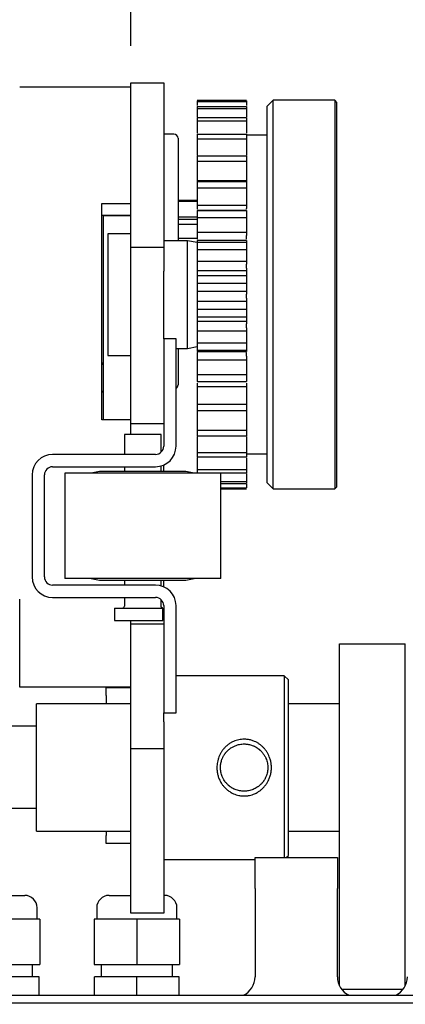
# Model space of a CAD drawing. Header units: millimetres. Extents: x -4265 to -1871, y -660 to 1033.
# Tile 39 of 42: x -2964 to -2870, y 587 to 826. Entities that reach past the tile are written whole.
import ezdxf

# ---------------------------------------------------------------- set-up
doc = ezdxf.new("R2010")
doc.units = ezdxf.units.MM
doc.dimstyles.get("Standard").update_dxf_attribs({"dimtxt": 20, "dimasz": 9, "dimexe": 9, "dimexo": 9, "dimgap": 9, "dimtad": 0, "dimtih": 1, "dimtoh": 1, "dimdsep": 46, "dimtxsty": 'Standard', "dimcen": 0.09, "dimadec": 0, "dimazin": 0, "dimtfac": 1, "dimtofl": 0, "dimtmove": 0, "dimatfit": 3, "dimfxl": 0, "dimtolj": 1, "dimtzin": 0, "dimarcsym": 0})

# ---------------------------------------------------------------- blocks, each defined once
blk = doc.blocks.new('*D19')
at = {"color": 0, "lineweight": -2}
for p, q in [((-3144.6, 829.27), (-3144.6, 901.61)), ((-2936.63, 819.78), (-2936.63, 901.61)), ((-3135.6, 892.61), (-3071.28, 892.61)), ((-2945.63, 892.61), (-3009.95, 892.61))]:
    blk.add_line(p, q, dxfattribs=at)
at = {"color": 0, "lineweight": 18}
for points in [[(-3135.6, 894.11), (-3135.6, 891.11), (-3144.6, 892.61)], [(-2945.63, 894.11), (-2945.63, 891.11), (-2936.63, 892.61)]]:
    blk.add_solid(points, dxfattribs=at)
at = {"layer": 'Defpoints', "color": 0, "lineweight": 18}
for p in [(-2936.63, 892.61), (-3144.6, 820.27), (-2936.63, 810.78)]:
    blk.add_point(p, dxfattribs=at)
at = {"color": 0, "lineweight": 18, "insert": (-3040.62, 892.61), "char_height": 20, "attachment_point": 5}
blk.add_mtext('\\A1;210', dxfattribs=at)
blk = doc.blocks.new('*D23')
at = {"color": 0, "lineweight": -2}
for p, q in [((-2877.91, 581.28), (-2877.91, 120.67)), ((-3092.36, 436.98), (-3092.36, 120.67)), ((-3083.36, 129.67), (-3017.47, 129.67)), ((-2886.91, 129.67), (-2952.8, 129.67))]:
    blk.add_line(p, q, dxfattribs=at)
at = {"color": 0, "lineweight": 18}
for points in [[(-3083.36, 131.17), (-3083.36, 128.17), (-3092.36, 129.67)], [(-2886.91, 131.17), (-2886.91, 128.17), (-2877.91, 129.67)]]:
    blk.add_solid(points, dxfattribs=at)
at = {"layer": 'Defpoints', "color": 0, "lineweight": 18}
for p in [(-2877.91, 590.28), (-3092.36, 445.98), (-2877.91, 129.67)]:
    blk.add_point(p, dxfattribs=at)
at = {"color": 0, "lineweight": 18, "insert": (-2985.13, 129.67), "char_height": 20, "attachment_point": 5}
blk.add_mtext('\\A1;218', dxfattribs=at)

msp = doc.modelspace()

# ---------------------------------------------------------------- linework, layer by layer
for p, q in [((-2963.628, 809.777), (-2936.628, 809.777)), ((-2963.628, 809.777), (-2936.628, 809.777)), ((-2936.628, 810.777), (-2928.628, 810.777)), ((-2936.628, 809.459), (-2936.628, 810.777)), ((-2936.628, 810.777), (-2928.628, 810.777)), ((-2928.628, 810.777), (-2928.628, 809.459)), ((-2936.628, 773.656), (-2936.628, 809.459)), ((-2928.628, 809.459), (-2928.628, 773.656)), ((-2908.528, 806.515), (-2920.528, 806.515)), ((-2920.528, 806.506), (-2908.528, 806.506)), ((-2920.528, 806.434), (-2908.528, 806.434)), ((-2920.528, 806.378), (-2908.528, 806.378)), ((-2920.528, 806.199), (-2908.528, 806.199)), ((-2920.528, 805.038), (-2908.528, 805.038)), ((-2902.028, 806.522), (-2903.528, 805.022)), ((-2903.528, 805.022), (-2903.528, 803.358)), ((-2902.028, 804.803), (-2902.028, 806.522)), ((-2887.028, 806.522), (-2902.028, 806.522)), ((-2887.028, 806.522), (-2887.028, 804.803)), ((-2886.528, 806.022), (-2887.028, 806.522)), ((-2886.528, 804.321), (-2886.528, 806.022)), ((-2920.528, 804.538), (-2908.528, 804.538)), ((-2903.528, 803.358), (-2903.528, 713.522)), ((-2902.028, 712.022), (-2902.028, 804.803)), ((-2887.028, 804.803), (-2887.028, 712.022)), ((-2886.528, 712.522), (-2886.528, 804.321)), ((-2920.528, 802.307), (-2908.528, 802.307)), ((-2920.528, 801.502), (-2908.528, 801.502)), ((-2926.128, 798.277), (-2928.629, 798.277)), ((-2920.528, 798.269), (-2908.528, 798.269)), ((-2903.528, 798.022), (-2908.528, 798.022)), ((-2925.128, 797.277), (-2925.128, 772.371)), ((-2920.528, 797.182), (-2908.528, 797.182)), ((-2920.528, 793.046), (-2908.528, 793.046)), ((-2920.528, 791.711), (-2908.528, 791.711)), ((-2920.528, 786.977), (-2908.528, 786.977)), ((-2920.528, 786.797), (-2908.528, 786.797)), ((-2920.528, 785.254), (-2908.528, 785.254)), ((-2943.628, 728.777), (-2943.628, 781.424)), ((-2943.628, 781.424), (-2936.628, 781.424)), ((-2920.528, 782.164), (-2925.128, 782.164)), ((-2920.528, 781.895), (-2925.128, 781.895)), ((-2920.528, 781.05), (-2908.528, 781.05)), ((-2920.528, 780.2), (-2920.528, 780.029)), ((-2908.528, 779.718), (-2920.528, 779.718)), ((-2920.528, 779.711), (-2908.528, 779.711)), ((-2908.528, 780.029), (-2908.528, 780.2)), ((-2943.628, 778.549), (-2936.628, 778.549)), ((-2943.341, 778.527), (-2936.628, 778.527)), ((-2943.316, 778.527), (-2943.316, 742.741)), ((-2920.528, 778.074), (-2925.128, 778.074)), ((-2920.528, 777.498), (-2925.128, 777.498)), ((-2920.528, 776.314), (-2925.128, 776.314)), ((-2920.528, 778.008), (-2908.528, 778.008)), ((-2942.228, 774.072), (-2942.228, 744.472)), ((-2936.628, 774.072), (-2942.228, 774.072)), ((-2920.528, 774.462), (-2908.528, 774.462)), ((-2936.628, 764.974), (-2936.628, 773.656)), ((-2922.828, 772.372), (-2928.629, 772.372)), ((-2928.628, 773.656), (-2928.628, 764.974)), ((-2920.528, 772.905), (-2925.128, 772.905)), ((-2922.828, 746.172), (-2922.828, 772.372)), ((-2920.528, 771.941), (-2922.828, 772.372)), ((-2920.528, 773.629), (-2920.528, 772.718)), ((-2908.528, 772.377), (-2920.528, 772.377)), ((-2920.528, 772.004), (-2908.528, 772.004)), ((-2908.528, 772.718), (-2908.528, 773.629)), ((-2936.628, 770.777), (-2928.628, 770.777)), ((-2920.528, 770.192), (-2908.528, 770.192)), ((-2920.528, 767.412), (-2908.528, 767.412)), ((-2920.528, 766.622), (-2920.528, 765.668)), ((-2908.528, 765.668), (-2908.528, 766.622)), ((-2936.628, 737.777), (-2936.628, 764.974)), ((-2928.628, 748.477), (-2928.628, 764.974)), ((-2908.528, 765.037), (-2920.528, 765.037)), ((-2920.528, 763.911), (-2908.528, 763.911)), ((-2920.528, 762.045), (-2908.528, 762.045)), ((-2920.528, 760.115), (-2908.528, 760.115)), ((-2920.528, 759.392), (-2920.528, 758.425)), ((-2920.528, 757.694), (-2908.528, 757.694)), ((-2908.528, 758.425), (-2908.528, 759.392)), ((-2920.528, 755.676), (-2908.528, 755.676)), ((-2920.528, 753.813), (-2908.528, 753.813)), ((-2920.528, 752.773), (-2908.528, 752.773)), ((-2920.528, 752.158), (-2920.528, 751.207)), ((-2920.528, 750.411), (-2908.528, 750.411)), ((-2908.528, 751.207), (-2908.528, 752.158)), ((-2925.628, 748.477), (-2928.628, 748.477)), ((-2928.628, 748.477), (-2928.628, 722.377)), ((-2925.628, 722.377), (-2925.628, 748.477)), ((-2920.528, 747.551), (-2908.528, 747.551)), ((-2925.629, 746.172), (-2922.828, 746.172)), ((-2925.128, 746.17), (-2925.128, 737.277)), ((-2922.828, 746.172), (-2920.528, 746.603)), ((-2920.528, 745.747), (-2908.528, 745.747)), ((-2920.528, 745.432), (-2908.528, 745.432)), ((-2920.528, 745.14), (-2920.528, 744.234)), ((-2908.528, 744.234), (-2908.528, 745.14)), ((-2943.316, 742.741), (-2943.316, 735.458)), ((-2942.228, 744.472), (-2936.628, 744.472)), ((-2920.528, 743.398), (-2908.528, 743.398)), ((-2920.528, 739.782), (-2908.528, 739.782)), ((-2920.528, 738.092), (-2908.528, 738.092)), ((-2920.528, 738.092), (-2908.528, 738.092)), ((-2943.316, 735.458), (-2943.316, 728.776)), ((-2936.628, 727.777), (-2936.628, 737.777)), ((-2920.528, 736.868), (-2908.528, 736.868)), ((-2920.528, 732.605), (-2908.528, 732.605)), ((-2920.528, 731.081), (-2908.528, 731.081)), ((-2920.528, 731.018), (-2908.528, 731.018)), ((-2936.628, 728.777), (-2943.628, 728.777)), ((-2928.628, 727.777), (-2936.628, 727.777)), ((-2936.628, 725.177), (-2936.628, 727.777)), ((-2928.628, 727.777), (-2936.628, 727.777)), ((-2920.528, 726.238), (-2908.528, 726.238)), ((-2933.728, 725.177), (-2938.178, 725.177)), ((-2938.178, 725.177), (-2938.178, 720.377)), ((-2929.278, 725.177), (-2933.728, 725.177)), ((-2929.278, 720.901), (-2929.278, 725.177)), ((-2920.528, 724.926), (-2908.528, 724.926)), ((-2930.628, 720.377), (-2955.628, 720.377)), ((-2920.528, 720.875), (-2908.528, 720.875)), ((-2920.528, 719.815), (-2908.528, 719.815)), ((-2908.528, 720.522), (-2903.528, 720.522)), ((-2955.628, 717.377), (-2930.628, 717.377)), ((-2938.178, 717.376), (-2938.178, 716.177)), ((-2929.278, 716.176), (-2929.278, 717.562)), ((-2928.628, 717.791), (-2928.628, 717.794)), ((-2928.628, 716.177), (-2928.628, 717.777)), ((-2920.528, 716.679), (-2908.528, 716.679)), ((-2960.628, 715.377), (-2960.628, 690.577)), ((-2957.628, 690.577), (-2957.628, 715.377)), ((-2914.778, 715.777), (-2952.678, 715.777)), ((-2952.678, 715.777), (-2952.678, 690.177)), ((-2944.228, 716.177), (-2946.228, 715.777)), ((-2933.728, 716.177), (-2944.228, 716.177)), ((-2923.228, 716.177), (-2933.728, 716.177)), ((-2921.228, 715.777), (-2923.228, 716.177)), ((-2920.528, 715.903), (-2908.528, 715.903)), ((-2914.778, 690.177), (-2914.778, 715.777)), ((-2914.778, 713.777), (-2908.528, 713.777)), ((-2914.778, 713.308), (-2908.528, 713.308)), ((-2914.778, 712.257), (-2908.528, 712.257)), ((-2914.778, 712.11), (-2908.528, 712.11)), ((-2914.778, 712.038), (-2908.528, 712.038)), ((-2914.778, 712.029), (-2908.528, 712.029)), ((-2903.528, 713.522), (-2902.028, 712.022)), ((-2902.028, 712.022), (-2887.028, 712.022)), ((-2887.028, 712.022), (-2886.528, 712.522)), ((-2914.778, 690.177), (-2952.678, 690.177)), ((-2946.228, 690.177), (-2944.228, 689.777)), ((-2923.228, 689.777), (-2921.228, 690.177)), ((-2930.628, 688.577), (-2955.628, 688.577)), ((-2944.228, 689.777), (-2933.728, 689.777)), ((-2938.178, 689.778), (-2938.178, 688.577)), ((-2933.728, 689.777), (-2923.228, 689.777)), ((-2929.278, 688.391), (-2929.278, 689.777)), ((-2928.628, 689.077), (-2928.628, 689.777)), ((-2928.628, 688.162), (-2928.628, 689.077)), ((-2928.628, 688.159), (-2928.628, 688.163)), ((-2963.628, 673.777), (-2963.628, 685.154)), ((-2955.628, 685.577), (-2930.628, 685.577)), ((-2938.178, 685.578), (-2938.178, 683.477)), ((-2940.628, 682.977), (-2928.828, 682.977)), ((-2940.628, 682.977), (-2940.628, 679.977)), ((-2929.278, 683.474), (-2929.278, 685.053)), ((-2928.828, 679.977), (-2928.828, 682.977)), ((-2928.628, 683.577), (-2928.628, 657.477)), ((-2925.628, 657.477), (-2925.628, 683.577)), ((-2940.628, 679.977), (-2928.828, 679.977)), ((-2936.628, 679.077), (-2936.628, 679.977)), ((-2936.628, 669.077), (-2936.628, 679.077)), ((-2928.628, 679.077), (-2936.628, 679.077)), ((-2963.628, 663.777), (-2963.628, 673.777)), ((-2885.91, 674.277), (-2869.91, 674.277)), ((-2885.91, 660.346), (-2885.91, 674.277)), ((-2885.91, 674.277), (-2869.91, 674.277)), ((-2869.91, 660.346), (-2869.91, 674.277)), ((-2936.628, 655.276), (-2936.628, 669.077)), ((-2899.328, 666.522), (-2925.628, 666.522)), ((-2899.328, 666.522), (-2899.328, 644.172)), ((-2898.328, 665.522), (-2899.328, 666.522)), ((-2936.628, 663.777), (-2963.628, 663.777)), ((-2936.628, 663.777), (-2963.628, 663.777)), ((-2942.628, 661.688), (-2942.628, 663.688)), ((-2942.628, 663.688), (-2936.628, 663.688)), ((-2898.328, 644.172), (-2898.328, 665.522)), ((-2942.628, 661.688), (-2942.628, 659.672)), ((-2959.528, 628.672), (-2959.528, 659.672)), ((-2936.627, 659.672), (-2959.528, 659.672)), ((-2885.909, 659.672), (-2898.328, 659.672)), ((-2885.91, 613.311), (-2885.91, 660.346)), ((-2869.91, 613.311), (-2869.91, 660.346)), ((-2928.628, 657.477), (-2925.628, 657.477)), ((-2928.628, 655.276), (-2928.628, 657.477)), ((-2959.527, 654.277), (-2979.528, 654.277)), ((-2936.628, 646.138), (-2936.628, 655.276)), ((-2928.628, 655.276), (-2928.628, 646.138)), ((-2928.628, 648.777), (-2936.628, 648.777)), ((-2936.628, 609.639), (-2936.628, 646.138)), ((-2928.628, 646.138), (-2928.628, 609.639)), ((-2899.328, 644.172), (-2899.328, 622.277)), ((-2898.328, 622.822), (-2898.328, 644.172)), ((-2979.528, 634.277), (-2959.527, 634.277)), ((-2959.528, 628.672), (-2936.627, 628.672)), ((-2942.628, 628.672), (-2942.628, 627.688)), ((-2942.628, 625.688), (-2942.628, 627.688)), ((-2898.328, 628.672), (-2885.909, 628.672)), ((-2936.628, 625.688), (-2942.628, 625.688)), ((-2936.628, 625.688), (-2942.628, 625.688)), ((-2928.628, 621.822), (-2906.41, 621.822)), ((-2906.41, 622.277), (-2886.41, 622.277)), ((-2906.41, 614.757), (-2906.41, 622.277)), ((-2906.41, 622.277), (-2886.41, 622.277)), ((-2898.873, 622.277), (-2898.328, 622.822)), ((-2886.41, 622.277), (-2886.41, 614.757)), ((-2906.41, 614.757), (-2906.41, 593.277)), ((-2886.41, 593.277), (-2886.41, 614.757)), ((-2885.91, 591.098), (-2885.91, 613.311)), ((-2869.91, 591.098), (-2869.91, 613.311)), ((-2975.91, 613.077), (-2962.41, 613.077)), ((-2941.91, 613.077), (-2936.628, 613.077)), ((-2928.629, 613.077), (-2928.41, 613.077)), ((-2959.41, 607.277), (-2959.41, 610.077)), ((-2944.91, 610.077), (-2944.91, 607.277)), ((-2936.628, 608.777), (-2936.628, 609.639)), ((-2928.628, 608.777), (-2936.628, 608.777)), ((-2928.628, 608.777), (-2936.628, 608.777)), ((-2928.628, 609.639), (-2928.628, 608.777)), ((-2925.41, 607.277), (-2925.41, 610.077)), ((-2958.76, 607.277), (-2969.16, 607.277)), ((-2958.76, 607.277), (-2958.76, 596.277)), ((-2935.16, 607.277), (-2945.56, 607.277)), ((-2945.56, 607.277), (-2945.56, 596.277)), ((-2924.76, 607.277), (-2935.16, 607.277)), ((-2935.16, 607.277), (-2935.16, 596.277)), ((-2924.76, 607.277), (-2924.76, 596.277)), ((-2969.16, 596.277), (-2958.76, 596.277)), ((-2960.51, 593.277), (-2960.51, 596.277)), ((-2945.56, 596.277), (-2935.16, 596.277)), ((-2943.81, 596.277), (-2943.81, 593.277)), ((-2935.16, 596.277), (-2924.76, 596.277)), ((-2926.51, 593.277), (-2926.51, 596.277)), ((-2958.86, 593.277), (-2969.16, 593.277)), ((-2958.86, 588.777), (-2958.86, 593.277)), ((-2935.16, 593.277), (-2945.46, 593.277)), ((-2945.46, 588.777), (-2945.46, 593.277)), ((-2924.86, 593.277), (-2935.16, 593.277)), ((-2935.16, 588.777), (-2935.16, 593.277)), ((-2924.86, 588.777), (-2924.86, 593.277)), ((-2885.409, 590.277), (-2870.41, 590.277)), ((-3008.058, 588.777), (-2713.16, 588.777)), ((-2713.16, 586.887), (-3008.058, 586.887))]:
    msp.add_line(p, q)
for centre, radius, start, end in [((-2926.128, 797.277), 1, 0, 90), ((-2926.128, 737.277), 1, 300.00095, 0), ((-2930.628, 722.377), 5, 270, 360), ((-2930.628, 722.377), 2, 270, 0), ((-2955.628, 715.377), 5, 90, 180), ((-2955.628, 715.377), 2, 90, 180), ((-2955.628, 690.577), 5, 180, 270), ((-2955.628, 690.577), 2, 180, 270), ((-2930.628, 683.577), 5, 0, 90), ((-2930.628, 683.577), 2, 0, 90), ((-2938.678, 683.477), 0.5, 270, 0), ((-2962.41, 610.077), 3, 0, 90), ((-2941.91, 610.077), 3, 90, 180), ((-2928.41, 610.077), 3, 0, 90), ((-2911.41, 593.277), 5, 295.84202, 0), ((-2881.41, 593.277), 5, 180, 244.15738), ((-2874.41, 593.277), 5, 295.84266, 0)]:
    msp.add_arc(centre, radius, start, end)
for points, degree in [([(-2920.528, 806.378), (-2920.528, 806.33), (-2920.528, 806.271), (-2920.528, 806.199)], 3), ([(-2920.528, 806.199), (-2920.528, 805.886), (-2920.528, 805.57), (-2920.528, 805.252)], 3), ([(-2920.528, 805.038), (-2920.528, 804.883), (-2920.528, 804.716), (-2920.528, 804.538)], 3), ([(-2908.528, 806.378), (-2908.528, 806.33), (-2908.528, 806.271), (-2908.528, 806.199)], 3), ([(-2908.528, 806.199), (-2908.528, 805.886), (-2908.528, 805.57), (-2908.528, 805.252)], 3), ([(-2908.528, 805.038), (-2908.528, 804.883), (-2908.528, 804.716), (-2908.528, 804.538)], 3), ([(-2920.528, 804.538), (-2920.528, 803.858), (-2920.528, 803.171), (-2920.528, 802.482)], 3), ([(-2908.528, 804.538), (-2908.528, 803.858), (-2908.528, 803.171), (-2908.528, 802.482)], 3), ([(-2920.528, 802.307), (-2920.528, 802.05), (-2920.528, 801.781), (-2920.528, 801.502)], 3), ([(-2908.528, 802.307), (-2908.528, 802.05), (-2908.528, 801.781), (-2908.528, 801.502)], 3), ([(-2920.528, 798.269), (-2920.528, 797.917), (-2920.528, 797.555), (-2920.528, 797.182)], 3), ([(-2908.528, 798.269), (-2908.528, 797.917), (-2908.528, 797.555), (-2908.528, 797.182)], 3), ([(-2920.528, 793.046), (-2920.528, 792.61), (-2920.528, 792.165), (-2920.528, 791.711)], 3), ([(-2908.528, 793.046), (-2908.528, 792.61), (-2908.528, 792.165), (-2908.528, 791.711)], 3), ([(-2920.528, 786.797), (-2920.528, 786.29), (-2920.528, 785.775), (-2920.528, 785.254)], 3), ([(-2908.528, 786.797), (-2908.528, 786.29), (-2908.528, 785.775), (-2908.528, 785.254)], 3), ([(-2920.528, 779.711), (-2920.528, 779.148), (-2920.528, 778.581), (-2920.528, 778.008)], 3), ([(-2908.528, 779.711), (-2908.528, 779.148), (-2908.528, 778.581), (-2908.528, 778.008)], 3), ([(-2920.528, 772.004), (-2920.528, 771.403), (-2920.528, 770.799), (-2920.528, 770.192)], 3), ([(-2908.528, 772.004), (-2908.528, 771.403), (-2908.528, 770.799), (-2908.528, 770.192)], 3), ([(-2920.528, 763.911), (-2920.528, 763.29), (-2920.528, 762.668), (-2920.528, 762.045)], 3), ([(-2908.528, 763.911), (-2908.528, 763.29), (-2908.528, 762.668), (-2908.528, 762.045)], 3), ([(-2920.528, 755.676), (-2920.528, 755.054), (-2920.528, 754.433), (-2920.528, 753.813)], 3), ([(-2908.528, 755.676), (-2908.528, 755.054), (-2908.528, 754.433), (-2908.528, 753.813)], 3), ([(-2920.528, 747.551), (-2920.528, 746.946), (-2920.528, 746.345), (-2920.528, 745.747)], 3), ([(-2908.528, 747.551), (-2908.528, 746.946), (-2908.528, 746.345), (-2908.528, 745.747)], 3), ([(-2920.528, 739.782), (-2920.528, 739.213), (-2920.528, 738.65), (-2920.528, 738.092)], 3), ([(-2908.528, 739.782), (-2908.528, 739.213), (-2908.528, 738.65), (-2908.528, 738.092)], 3), ([(-2920.528, 732.605), (-2920.528, 732.09), (-2920.528, 731.582), (-2920.528, 731.081)], 3), ([(-2908.528, 732.605), (-2908.528, 732.09), (-2908.528, 731.582), (-2908.528, 731.081)], 3), ([(-2936.628, 726.786), (-2936.628, 728.777)], 1), ([(-2920.528, 726.238), (-2920.528, 725.792), (-2920.528, 725.355), (-2920.528, 724.926)], 3), ([(-2908.528, 726.238), (-2908.528, 725.792), (-2908.528, 725.355), (-2908.528, 724.926)], 3), ([(-2920.528, 720.875), (-2920.528, 720.512), (-2920.528, 720.158), (-2920.528, 719.815)], 3), ([(-2908.528, 720.875), (-2908.528, 720.512), (-2908.528, 720.158), (-2908.528, 719.815)], 3), ([(-2920.528, 716.679), (-2920.528, 716.409), (-2920.528, 716.15), (-2920.528, 715.903)], 3), ([(-2908.528, 716.679), (-2908.528, 716.409), (-2908.528, 716.15), (-2908.528, 715.903)], 3), ([(-2908.528, 715.73), (-2908.528, 715.074), (-2908.528, 714.422), (-2908.528, 713.777)], 3), ([(-2908.528, 713.777), (-2908.528, 713.608), (-2908.528, 713.452), (-2908.528, 713.308)], 3), ([(-2908.528, 713.126), (-2908.528, 712.834), (-2908.528, 712.544), (-2908.528, 712.257)], 3)]:
    msp.add_open_spline(points, degree=degree)
for points, knots in [([(-2920.528, 801.502), (-2920.528, 800.592), (-2920.528, 799.6), (-2920.528, 798.619), (-2920.528, 798.539)], [0, 0, 0, 0, 0.9181418, 1, 1, 1, 1]), ([(-2908.528, 801.502), (-2908.528, 800.592), (-2908.528, 799.6), (-2908.528, 798.619), (-2908.528, 798.539)], [0, 0, 0, 0, 0.9181418, 1, 1, 1, 1]), ([(-2920.528, 797.182), (-2920.528, 796.285), (-2920.528, 794.952), (-2920.528, 793.658), (-2920.528, 793.228), (-2920.528, 793.214)], [0, 0, 0, 0, 0.6591687, 0.988753, 1, 1, 1, 1]), ([(-2908.528, 797.182), (-2908.528, 796.285), (-2908.528, 794.952), (-2908.528, 793.658), (-2908.528, 793.228), (-2908.528, 793.214)], [0, 0, 0, 0, 0.6591687, 0.988753, 1, 1, 1, 1]), ([(-2920.528, 791.711), (-2920.528, 790.854), (-2920.528, 789.595), (-2920.528, 788.221), (-2920.528, 787.575), (-2920.528, 787.267), (-2920.528, 787.098), (-2920.528, 787.016), (-2920.528, 786.977)], [0, 0, 0, 0, 0.5, 0.75, 0.875, 0.9375, 0.96875, 1, 1, 1, 1]), ([(-2908.528, 791.711), (-2908.528, 790.854), (-2908.528, 789.595), (-2908.528, 788.221), (-2908.528, 787.575), (-2908.528, 787.267), (-2908.528, 787.098), (-2908.528, 787.016), (-2908.528, 786.977)], [0, 0, 0, 0, 0.5, 0.75, 0.875, 0.9375, 0.96875, 1, 1, 1, 1]), ([(-2920.528, 786.977), (-2920.528, 786.942), (-2920.528, 786.884), (-2920.528, 786.825), (-2920.528, 786.802)], [0, 0, 0, 0, 0.6150074, 1, 1, 1, 1]), ([(-2908.528, 786.977), (-2908.528, 786.942), (-2908.528, 786.884), (-2908.528, 786.825), (-2908.528, 786.802)], [0, 0, 0, 0, 0.6150074, 1, 1, 1, 1]), ([(-2920.528, 785.254), (-2920.528, 784.463), (-2920.528, 783.316), (-2920.528, 782.104), (-2920.528, 781.548), (-2920.528, 781.289), (-2920.528, 781.149), (-2920.528, 781.082), (-2920.528, 781.05)], [0, 0, 0, 0, 0.5, 0.75, 0.875, 0.9375, 0.96875, 1, 1, 1, 1]), ([(-2908.528, 785.254), (-2908.528, 784.463), (-2908.528, 783.316), (-2908.528, 782.104), (-2908.528, 781.548), (-2908.528, 781.289), (-2908.528, 781.149), (-2908.528, 781.082), (-2908.528, 781.05)], [0, 0, 0, 0, 0.5, 0.75, 0.875, 0.9375, 0.96875, 1, 1, 1, 1]), ([(-2920.528, 781.05), (-2920.528, 781.018), (-2920.528, 780.951), (-2920.528, 780.812), (-2920.528, 780.628), (-2920.528, 780.441), (-2920.528, 780.299), (-2920.528, 780.232), (-2920.528, 780.2)], [0, 0, 0, 0, 0.125, 0.25, 0.5, 0.75, 0.875, 1, 1, 1, 1]), ([(-2908.528, 781.05), (-2908.528, 781.018), (-2908.528, 780.951), (-2908.528, 780.812), (-2908.528, 780.628), (-2908.528, 780.441), (-2908.528, 780.299), (-2908.528, 780.232), (-2908.528, 780.2)], [0, 0, 0, 0, 0.125, 0.25, 0.5, 0.75, 0.875, 1, 1, 1, 1]), ([(-2943.341, 778.527), (-2943.354, 778.527), (-2943.373, 778.528), (-2943.404, 778.529), (-2943.411, 778.529), (-2943.426, 778.53), (-2943.434, 778.53), (-2943.459, 778.531), (-2943.477, 778.532), (-2943.535, 778.535), (-2943.579, 778.538), (-2943.628, 778.54)], [0, 0, 0, 0, 0.3145571, 0.3145571, 0.4002375, 0.4002375, 0.4859179, 0.4859179, 0.6572786, 0.6572786, 1, 1, 1, 1]), ([(-2920.528, 778.008), (-2920.528, 777.306), (-2920.528, 776.307), (-2920.528, 775.293), (-2920.528, 774.845), (-2920.528, 774.642), (-2920.528, 774.535), (-2920.528, 774.485), (-2920.528, 774.462)], [0, 0, 0, 0, 0.5, 0.75, 0.875, 0.9375, 0.96875, 1, 1, 1, 1]), ([(-2908.528, 778.008), (-2908.528, 777.306), (-2908.528, 776.307), (-2908.528, 775.293), (-2908.528, 774.845), (-2908.528, 774.642), (-2908.528, 774.535), (-2908.528, 774.485), (-2908.528, 774.462)], [0, 0, 0, 0, 0.5, 0.75, 0.875, 0.9375, 0.96875, 1, 1, 1, 1]), ([(-2920.528, 774.462), (-2920.528, 774.433), (-2920.528, 774.374), (-2920.528, 774.246), (-2920.528, 774.07), (-2920.528, 773.883), (-2920.528, 773.736), (-2920.528, 773.664), (-2920.528, 773.629)], [0, 0, 0, 0, 0.125, 0.25, 0.5, 0.75, 0.875, 1, 1, 1, 1]), ([(-2908.528, 774.462), (-2908.528, 774.433), (-2908.528, 774.374), (-2908.528, 774.246), (-2908.528, 774.07), (-2908.528, 773.883), (-2908.528, 773.736), (-2908.528, 773.664), (-2908.528, 773.629)], [0, 0, 0, 0, 0.125, 0.25, 0.5, 0.75, 0.875, 1, 1, 1, 1]), ([(-2920.528, 772.377), (-2920.528, 772.377), (-2920.528, 772.345), (-2920.528, 772.185), (-2920.528, 772.004)], [0, 0, 0, 0, 0.2114712, 1, 1, 1, 1]), ([(-2908.528, 772.377), (-2908.528, 772.377), (-2908.528, 772.345), (-2908.528, 772.185), (-2908.528, 772.004)], [0, 0, 0, 0, 0.2114712, 1, 1, 1, 1]), ([(-2920.528, 770.192), (-2920.528, 769.602), (-2920.528, 768.78), (-2920.528, 767.995), (-2920.528, 767.668), (-2920.528, 767.528), (-2920.528, 767.457), (-2920.528, 767.426), (-2920.528, 767.412)], [0, 0, 0, 0, 0.5, 0.75, 0.875, 0.9375, 0.96875, 1, 1, 1, 1]), ([(-2908.528, 770.192), (-2908.528, 769.602), (-2908.528, 768.78), (-2908.528, 767.995), (-2908.528, 767.668), (-2908.528, 767.528), (-2908.528, 767.457), (-2908.528, 767.426), (-2908.528, 767.412)], [0, 0, 0, 0, 0.5, 0.75, 0.875, 0.9375, 0.96875, 1, 1, 1, 1]), ([(-2920.528, 767.412), (-2920.528, 767.388), (-2920.528, 767.337), (-2920.528, 767.224), (-2920.528, 767.063), (-2920.528, 766.882), (-2920.528, 766.733), (-2920.528, 766.659), (-2920.528, 766.622)], [0, 0, 0, 0, 0.125, 0.25, 0.5, 0.75, 0.875, 1, 1, 1, 1]), ([(-2908.528, 767.412), (-2908.528, 767.388), (-2908.528, 767.337), (-2908.528, 767.224), (-2908.528, 767.063), (-2908.528, 766.882), (-2908.528, 766.733), (-2908.528, 766.659), (-2908.528, 766.622)], [0, 0, 0, 0, 0.125, 0.25, 0.5, 0.75, 0.875, 1, 1, 1, 1]), ([(-2920.528, 765.668), (-2920.528, 765.632), (-2920.528, 765.559), (-2920.528, 765.421), (-2920.528, 765.265), (-2920.528, 765.144), (-2920.528, 765.069), (-2920.528, 765.038), (-2920.528, 765.024)], [0, 0, 0, 0, 0.125, 0.25, 0.5, 0.75, 0.875, 1, 1, 1, 1]), ([(-2920.528, 765.037), (-2920.528, 765.037), (-2920.528, 765.027), (-2920.528, 764.955), (-2920.528, 764.665), (-2920.528, 764.243), (-2920.528, 763.911)], [0, 0, 0, 0, 0.0646937, 0.1983089, 0.4655393, 1, 1, 1, 1]), ([(-2908.528, 765.668), (-2908.528, 765.632), (-2908.528, 765.559), (-2908.528, 765.421), (-2908.528, 765.265), (-2908.528, 765.144), (-2908.528, 765.069), (-2908.528, 765.038), (-2908.528, 765.024)], [0, 0, 0, 0, 0.125, 0.25, 0.5, 0.75, 0.875, 1, 1, 1, 1]), ([(-2908.528, 765.037), (-2908.528, 765.037), (-2908.528, 765.027), (-2908.528, 764.955), (-2908.528, 764.665), (-2908.528, 764.243), (-2908.528, 763.911)], [0, 0, 0, 0, 0.0646937, 0.1983089, 0.4655393, 1, 1, 1, 1]), ([(-2920.528, 762.045), (-2920.528, 761.584), (-2920.528, 760.964), (-2920.528, 760.432), (-2920.528, 760.236), (-2920.528, 760.163), (-2920.528, 760.131), (-2920.528, 760.119), (-2920.528, 760.115)], [0, 0, 0, 0, 0.5, 0.75, 0.875, 0.9375, 0.96875, 1, 1, 1, 1]), ([(-2908.528, 762.045), (-2908.528, 761.584), (-2908.528, 760.964), (-2908.528, 760.432), (-2908.528, 760.236), (-2908.528, 760.163), (-2908.528, 760.131), (-2908.528, 760.119), (-2908.528, 760.115)], [0, 0, 0, 0, 0.5, 0.75, 0.875, 0.9375, 0.96875, 1, 1, 1, 1]), ([(-2920.528, 760.115), (-2920.528, 760.096), (-2920.528, 760.055), (-2920.528, 759.961), (-2920.528, 759.819), (-2920.528, 759.649), (-2920.528, 759.503), (-2920.528, 759.429), (-2920.528, 759.392)], [0, 0, 0, 0, 0.125, 0.25, 0.5, 0.75, 0.875, 1, 1, 1, 1]), ([(-2908.528, 760.115), (-2908.528, 760.096), (-2908.528, 760.055), (-2908.528, 759.961), (-2908.528, 759.819), (-2908.528, 759.649), (-2908.528, 759.503), (-2908.528, 759.429), (-2908.528, 759.392)], [0, 0, 0, 0, 0.125, 0.25, 0.5, 0.75, 0.875, 1, 1, 1, 1]), ([(-2920.528, 758.425), (-2920.528, 758.388), (-2920.528, 758.313), (-2920.528, 758.167), (-2920.528, 757.996), (-2920.528, 757.852), (-2920.528, 757.755), (-2920.528, 757.713), (-2920.528, 757.694)], [0, 0, 0, 0, 0.125, 0.25, 0.5, 0.75, 0.875, 1, 1, 1, 1]), ([(-2920.528, 757.694), (-2920.528, 757.689), (-2920.528, 757.675), (-2920.528, 757.639), (-2920.528, 757.559), (-2920.528, 757.35), (-2920.528, 756.792), (-2920.528, 756.151), (-2920.528, 755.676)], [0, 0, 0, 0, 0.03125, 0.0625, 0.125, 0.25, 0.5, 1, 1, 1, 1]), ([(-2908.528, 758.425), (-2908.528, 758.388), (-2908.528, 758.313), (-2908.528, 758.167), (-2908.528, 757.996), (-2908.528, 757.852), (-2908.528, 757.755), (-2908.528, 757.713), (-2908.528, 757.694)], [0, 0, 0, 0, 0.125, 0.25, 0.5, 0.75, 0.875, 1, 1, 1, 1]), ([(-2908.528, 757.694), (-2908.528, 757.689), (-2908.528, 757.675), (-2908.528, 757.639), (-2908.528, 757.559), (-2908.528, 757.35), (-2908.528, 756.792), (-2908.528, 756.151), (-2908.528, 755.676)], [0, 0, 0, 0, 0.03125, 0.0625, 0.125, 0.25, 0.5, 1, 1, 1, 1]), ([(-2920.528, 753.813), (-2920.528, 753.495), (-2920.528, 753.097), (-2920.528, 752.834), (-2920.528, 752.778), (-2920.528, 752.773), (-2920.528, 752.773)], [0, 0, 0, 0, 0.5453331, 0.8179996, 0.9543329, 1, 1, 1, 1]), ([(-2920.528, 752.793), (-2920.528, 752.779), (-2920.528, 752.75), (-2920.528, 752.677), (-2920.528, 752.558), (-2920.528, 752.404), (-2920.528, 752.267), (-2920.528, 752.194), (-2920.528, 752.158)], [0, 0, 0, 0, 0.125, 0.25, 0.5, 0.75, 0.875, 1, 1, 1, 1]), ([(-2908.528, 753.813), (-2908.528, 753.495), (-2908.528, 753.097), (-2908.528, 752.834), (-2908.528, 752.778), (-2908.528, 752.773), (-2908.528, 752.773)], [0, 0, 0, 0, 0.5453331, 0.8179996, 0.9543329, 1, 1, 1, 1]), ([(-2908.528, 752.793), (-2908.528, 752.779), (-2908.528, 752.75), (-2908.528, 752.677), (-2908.528, 752.558), (-2908.528, 752.404), (-2908.528, 752.267), (-2908.528, 752.194), (-2908.528, 752.158)], [0, 0, 0, 0, 0.125, 0.25, 0.5, 0.75, 0.875, 1, 1, 1, 1]), ([(-2920.528, 751.207), (-2920.528, 751.171), (-2920.528, 751.097), (-2920.528, 750.948), (-2920.528, 750.766), (-2920.528, 750.603), (-2920.528, 750.488), (-2920.528, 750.436), (-2920.528, 750.411)], [0, 0, 0, 0, 0.125, 0.25, 0.5, 0.75, 0.875, 1, 1, 1, 1]), ([(-2920.528, 750.411), (-2920.528, 750.397), (-2920.528, 750.364), (-2920.528, 750.289), (-2920.528, 750.143), (-2920.528, 749.803), (-2920.528, 748.994), (-2920.528, 748.153), (-2920.528, 747.551)], [0, 0, 0, 0, 0.03125, 0.0625, 0.125, 0.25, 0.5, 1, 1, 1, 1]), ([(-2908.528, 751.207), (-2908.528, 751.171), (-2908.528, 751.097), (-2908.528, 750.948), (-2908.528, 750.766), (-2908.528, 750.603), (-2908.528, 750.488), (-2908.528, 750.436), (-2908.528, 750.411)], [0, 0, 0, 0, 0.125, 0.25, 0.5, 0.75, 0.875, 1, 1, 1, 1]), ([(-2908.528, 750.411), (-2908.528, 750.397), (-2908.528, 750.364), (-2908.528, 750.289), (-2908.528, 750.143), (-2908.528, 749.803), (-2908.528, 748.994), (-2908.528, 748.153), (-2908.528, 747.551)], [0, 0, 0, 0, 0.03125, 0.0625, 0.125, 0.25, 0.5, 1, 1, 1, 1]), ([(-2920.528, 745.747), (-2920.528, 745.582), (-2920.528, 745.452), (-2920.528, 745.432), (-2920.528, 745.432)], [0, 0, 0, 0, 0.8451921, 1, 1, 1, 1]), ([(-2908.528, 745.747), (-2908.528, 745.582), (-2908.528, 745.452), (-2908.528, 745.432), (-2908.528, 745.432)], [0, 0, 0, 0, 0.8451921, 1, 1, 1, 1]), ([(-2943.627, 742.227), (-2943.615, 742.236), (-2943.604, 742.246), (-2943.571, 742.274), (-2943.55, 742.294), (-2943.511, 742.334), (-2943.493, 742.354), (-2943.442, 742.415), (-2943.413, 742.457), (-2943.383, 742.509), (-2943.378, 742.519), (-2943.367, 742.54), (-2943.353, 742.571), (-2943.341, 742.602), (-2943.323, 742.662), (-2943.316, 742.702), (-2943.316, 742.741)], [0, 0, 0, 0, 0.0574372, 0.0574372, 0.1752576, 0.1752576, 0.2930779, 0.2930779, 0.5287186, 0.5287186, 0.5876288, 0.5876288, 0.646539, 0.7643593, 0.7643593, 1, 1, 1, 1]), ([(-2920.528, 744.234), (-2920.528, 744.2), (-2920.528, 744.128), (-2920.528, 743.981), (-2920.528, 743.794), (-2920.528, 743.617), (-2920.528, 743.488), (-2920.528, 743.428), (-2920.528, 743.398)], [0, 0, 0, 0, 0.125, 0.25, 0.5, 0.75, 0.875, 1, 1, 1, 1]), ([(-2920.528, 743.398), (-2920.528, 743.374), (-2920.528, 743.323), (-2920.528, 743.212), (-2920.528, 743.004), (-2920.528, 742.544), (-2920.528, 741.509), (-2920.528, 740.493), (-2920.528, 739.782)], [0, 0, 0, 0, 0.03125, 0.0625, 0.125, 0.25, 0.5, 1, 1, 1, 1]), ([(-2908.528, 744.234), (-2908.528, 744.2), (-2908.528, 744.128), (-2908.528, 743.981), (-2908.528, 743.794), (-2908.528, 743.617), (-2908.528, 743.488), (-2908.528, 743.428), (-2908.528, 743.398)], [0, 0, 0, 0, 0.125, 0.25, 0.5, 0.75, 0.875, 1, 1, 1, 1]), ([(-2908.528, 743.398), (-2908.528, 743.374), (-2908.528, 743.323), (-2908.528, 743.212), (-2908.528, 743.004), (-2908.528, 742.544), (-2908.528, 741.509), (-2908.528, 740.493), (-2908.528, 739.782)], [0, 0, 0, 0, 0.03125, 0.0625, 0.125, 0.25, 0.5, 1, 1, 1, 1]), ([(-2943.316, 735.458), (-2943.316, 735.472), (-2943.323, 735.487), (-2943.341, 735.512), (-2943.349, 735.521), (-2943.362, 735.535), (-2943.367, 735.54), (-2943.378, 735.549), (-2943.383, 735.554), (-2943.413, 735.578), (-2943.442, 735.599), (-2943.493, 735.63), (-2943.511, 735.64), (-2943.541, 735.656), (-2943.551, 735.661), (-2943.572, 735.672), (-2943.583, 735.677), (-2943.602, 735.687), (-2943.61, 735.69), (-2943.619, 735.694)], [0, 0, 0, 0, 0.2386277, 0.2386277, 0.3579416, 0.3579416, 0.4175985, 0.4175985, 0.4772554, 0.4772554, 0.7158831, 0.7158831, 0.835197, 0.835197, 0.8948539, 0.8948539, 0.9545108, 0.9545108, 1, 1, 1, 1]), ([(-2920.528, 737.718), (-2920.528, 737.686), (-2920.528, 737.62), (-2920.528, 737.479), (-2920.528, 737.292), (-2920.528, 737.108), (-2920.528, 736.968), (-2920.528, 736.9), (-2920.528, 736.868)], [0, 0, 0, 0, 0.125, 0.25, 0.5, 0.75, 0.875, 1, 1, 1, 1]), ([(-2920.528, 736.868), (-2920.528, 736.835), (-2920.528, 736.767), (-2920.528, 736.623), (-2920.528, 736.359), (-2920.528, 735.793), (-2920.528, 734.564), (-2920.528, 733.404), (-2920.528, 732.605)], [0, 0, 0, 0, 0.03125, 0.0625, 0.125, 0.25, 0.5, 1, 1, 1, 1]), ([(-2908.528, 737.718), (-2908.528, 737.686), (-2908.528, 737.62), (-2908.528, 737.479), (-2908.528, 737.292), (-2908.528, 737.108), (-2908.528, 736.968), (-2908.528, 736.9), (-2908.528, 736.868)], [0, 0, 0, 0, 0.125, 0.25, 0.5, 0.75, 0.875, 1, 1, 1, 1]), ([(-2908.528, 736.868), (-2908.528, 736.835), (-2908.528, 736.767), (-2908.528, 736.623), (-2908.528, 736.359), (-2908.528, 735.793), (-2908.528, 734.564), (-2908.528, 733.404), (-2908.528, 732.605)], [0, 0, 0, 0, 0.03125, 0.0625, 0.125, 0.25, 0.5, 1, 1, 1, 1]), ([(-2920.528, 731.018), (-2920.528, 730.978), (-2920.528, 730.894), (-2920.528, 730.723), (-2920.528, 730.411), (-2920.528, 729.756), (-2920.528, 728.369), (-2920.528, 727.101), (-2920.528, 726.238)], [0, 0, 0, 0, 0.03125, 0.0625, 0.125, 0.25, 0.5, 1, 1, 1, 1]), ([(-2908.528, 731.018), (-2908.528, 730.978), (-2908.528, 730.894), (-2908.528, 730.723), (-2908.528, 730.411), (-2908.528, 729.756), (-2908.528, 728.369), (-2908.528, 727.101), (-2908.528, 726.238)], [0, 0, 0, 0, 0.03125, 0.0625, 0.125, 0.25, 0.5, 1, 1, 1, 1]), ([(-2920.528, 724.759), (-2920.528, 724.359), (-2920.528, 723.091), (-2920.528, 721.775), (-2920.528, 720.875)], [0, 0, 0, 0, 0.3224071, 1, 1, 1, 1]), ([(-2908.528, 724.759), (-2908.528, 724.359), (-2908.528, 723.091), (-2908.528, 721.775), (-2908.528, 720.875)], [0, 0, 0, 0, 0.3224071, 1, 1, 1, 1]), ([(-2920.528, 719.647), (-2920.528, 719.566), (-2920.528, 718.582), (-2920.528, 717.588), (-2920.528, 716.679)], [0, 0, 0, 0, 0.0828056, 1, 1, 1, 1]), ([(-2908.528, 719.514), (-2908.528, 719.477), (-2908.528, 718.538), (-2908.528, 717.588), (-2908.528, 716.679)], [0, 0, 0, 0, 0.0395871, 1, 1, 1, 1]), ([(-2928.828, 682.981), (-2928.814, 682.971), (-2928.845, 682.977), (-2928.926, 682.997), (-2928.986, 683.018), (-2929.07, 683.064), (-2929.166, 683.148), (-2929.246, 683.28), (-2929.285, 683.401), (-2929.276, 683.466), (-2929.275, 683.474)], [0, 0, 0, 0, 0.3808039, 0.4513901, 0.5176589, 0.5962217, 0.6990804, 0.8357589, 0.9799997, 1, 1, 1, 1]), ([(-2909.078, 651.071), (-2908.933, 651.071), (-2908.643, 651.061), (-2908.208, 651.017), (-2907.778, 650.942), (-2907.353, 650.839), (-2906.936, 650.706), (-2906.462, 650.519), (-2905.939, 650.261), (-2905.384, 649.913), (-2904.862, 649.51), (-2904.383, 649.056), (-2903.947, 648.557), (-2903.561, 648.016), (-2903.227, 647.437), (-2902.98, 646.893), (-2902.8, 646.4), (-2902.673, 645.966), (-2902.574, 645.525), (-2902.503, 645.078), (-2902.46, 644.628), (-2902.446, 644.174), (-2902.46, 643.72), (-2902.503, 643.266), (-2902.574, 642.818), (-2902.674, 642.376), (-2902.801, 641.944), (-2902.979, 641.451), (-2903.227, 640.907), (-2903.525, 640.392), (-2903.82, 639.964), (-2904.094, 639.616), (-2904.439, 639.235), (-2904.864, 638.833), (-2905.326, 638.475), (-2905.755, 638.197), (-2906.137, 637.984), (-2906.598, 637.766), (-2907.141, 637.563), (-2907.704, 637.415), (-2908.205, 637.328), (-2908.641, 637.283), (-2909.079, 637.268), (-2909.516, 637.283), (-2909.952, 637.328), (-2910.454, 637.415), (-2911.017, 637.563), (-2911.561, 637.767), (-2912.021, 637.985), (-2912.404, 638.198), (-2912.771, 638.437), (-2913.122, 638.7), (-2913.455, 638.984), (-2913.822, 639.343), (-2914.209, 639.787), (-2914.553, 640.269), (-2914.82, 640.714), (-2915.024, 641.112), (-2915.203, 641.523), (-2915.357, 641.945), (-2915.483, 642.377), (-2915.582, 642.818), (-2915.654, 643.266), (-2915.697, 643.719), (-2915.714, 644.249), (-2915.685, 644.854), (-2915.588, 645.527), (-2915.429, 646.187), (-2915.208, 646.827), (-2914.928, 647.44), (-2914.593, 648.019), (-2914.207, 648.56), (-2913.82, 649.004), (-2913.452, 649.363), (-2913.117, 649.649), (-2912.708, 649.954), (-2912.215, 650.262), (-2911.627, 650.553), (-2911.014, 650.782), (-2910.379, 650.948), (-2909.732, 651.049), (-2909.296, 651.071), (-2909.078, 651.071)], [0, 0, 0, 0, 0.0101828, 0.0203732, 0.0306236, 0.0408479, 0.0511008, 0.061433, 0.0767924, 0.0922782, 0.1078329, 0.1234862, 0.1391459, 0.1548343, 0.170593, 0.1863869, 0.1969959, 0.2075836, 0.2181922, 0.2287708, 0.2393367, 0.2499318, 0.260583, 0.2712148, 0.2818706, 0.2924605, 0.3030172, 0.3135824, 0.3293874, 0.3452014, 0.3557132, 0.3661812, 0.3766471, 0.3922103, 0.4076937, 0.4180926, 0.4284091, 0.4386902, 0.4540629, 0.4693031, 0.479558, 0.4897781, 0.5000168, 0.5102485, 0.5204713, 0.5307385, 0.5459913, 0.5613687, 0.5716542, 0.5819731, 0.5923723, 0.6027137, 0.6130653, 0.6234697, 0.6391306, 0.6548572, 0.6654006, 0.675929, 0.6864837, 0.6970321, 0.7075716, 0.7181436, 0.7287952, 0.739425, 0.7500763, 0.7659596, 0.781829, 0.7977361, 0.8136534, 0.829482, 0.8452813, 0.8609541, 0.8766054, 0.8870678, 0.8974634, 0.907836, 0.9233048, 0.9386358, 0.9540901, 0.9694254, 0.9847493, 1, 1, 1, 1]), ([(-2909.078, 649.922), (-2909.259, 649.922), (-2909.626, 649.905), (-2910.18, 649.825), (-2910.739, 649.687), (-2911.215, 649.517), (-2911.614, 649.337), (-2911.945, 649.162), (-2912.221, 648.991), (-2912.455, 648.828), (-2912.659, 648.675), (-2912.895, 648.477), (-2913.107, 648.279), (-2913.28, 648.099), (-2913.405, 647.961), (-2913.517, 647.829), (-2913.617, 647.703), (-2913.706, 647.586), (-2913.784, 647.478), (-2913.889, 647.325), (-2914.015, 647.125), (-2914.157, 646.874), (-2914.28, 646.627), (-2914.417, 646.32), (-2914.555, 645.945), (-2914.679, 645.499), (-2914.766, 645.054), (-2914.817, 644.612), (-2914.835, 644.138), (-2914.811, 643.625), (-2914.731, 643.07), (-2914.594, 642.512), (-2914.403, 641.977), (-2914.159, 641.459), (-2913.928, 641.073), (-2913.724, 640.781), (-2913.566, 640.573), (-2913.372, 640.343), (-2913.177, 640.136), (-2912.997, 639.963), (-2912.853, 639.833), (-2912.717, 639.719), (-2912.591, 639.619), (-2912.477, 639.533), (-2912.375, 639.46), (-2912.243, 639.37), (-2912.078, 639.264), (-2911.874, 639.146), (-2911.675, 639.04), (-2911.48, 638.946), (-2911.17, 638.811), (-2910.738, 638.657), (-2910.179, 638.519), (-2909.626, 638.439), (-2909.079, 638.414), (-2908.532, 638.439), (-2907.979, 638.519), (-2907.42, 638.656), (-2906.885, 638.847), (-2906.366, 639.092), (-2905.985, 639.32), (-2905.698, 639.519), (-2905.495, 639.672), (-2905.26, 639.868), (-2905.05, 640.066), (-2904.877, 640.245), (-2904.752, 640.384), (-2904.639, 640.517), (-2904.539, 640.642), (-2904.45, 640.76), (-2904.372, 640.869), (-2904.267, 641.022), (-2904.14, 641.222), (-2903.999, 641.473), (-2903.875, 641.72), (-2903.723, 642.063), (-2903.563, 642.511), (-2903.426, 643.07), (-2903.346, 643.625), (-2903.32, 644.175), (-2903.346, 644.725), (-2903.426, 645.279), (-2903.564, 645.836), (-2903.734, 646.312), (-2903.915, 646.711), (-2904.091, 647.042), (-2904.266, 647.324), (-2904.433, 647.563), (-2904.591, 647.77), (-2904.784, 648.001), (-2904.98, 648.208), (-2905.16, 648.382), (-2905.306, 648.513), (-2905.442, 648.627), (-2905.568, 648.727), (-2905.683, 648.813), (-2905.785, 648.886), (-2905.916, 648.976), (-2906.081, 649.081), (-2906.283, 649.199), (-2906.482, 649.304), (-2906.676, 649.397), (-2906.949, 649.517), (-2907.308, 649.649), (-2907.755, 649.774), (-2908.201, 649.861), (-2908.642, 649.911), (-2908.934, 649.922), (-2909.078, 649.922)], [0, 0, 0, 0, 0.0148761, 0.0302268, 0.0460693, 0.0624197, 0.072067, 0.082455, 0.0935851, 0.0991884, 0.1062892, 0.1148873, 0.1249827, 0.1305576, 0.1357628, 0.1405985, 0.1450645, 0.149161, 0.1528879, 0.1562452, 0.1646207, 0.1726313, 0.1802777, 0.1875607, 0.2005872, 0.2133323, 0.2258033, 0.2380081, 0.2499554, 0.2648962, 0.2802633, 0.296073, 0.3123402, 0.3272486, 0.3436371, 0.3497709, 0.357036, 0.3654323, 0.3749598, 0.3808673, 0.3862945, 0.3912413, 0.3957078, 0.399694, 0.4031999, 0.4062255, 0.4130453, 0.4195915, 0.4258646, 0.4318647, 0.4375924, 0.4539552, 0.4697985, 0.485138, 0.4999912, 0.5148414, 0.5301756, 0.5460115, 0.5623647, 0.5771839, 0.5937138, 0.5993319, 0.606408, 0.6149419, 0.6249334, 0.6305378, 0.6357682, 0.6406246, 0.645107, 0.6492153, 0.6529497, 0.6563102, 0.6646964, 0.672709, 0.6803488, 0.6876164, 0.7038983, 0.7197224, 0.7351036, 0.7500583, 0.7650215, 0.7803886, 0.7961755, 0.8123972, 0.8221681, 0.8325802, 0.8436352, 0.8497587, 0.8570138, 0.8654004, 0.8749186, 0.8808766, 0.886343, 0.8913179, 0.8958012, 0.8997931, 0.9032934, 0.9063022, 0.9130778, 0.9195867, 0.9258292, 0.9318058, 0.9375167, 0.9506523, 0.9634601, 0.9759482, 0.9881251, 1, 1, 1, 1])]:
    msp.add_open_spline(points, degree=3, knots=knots)

# ---------------------------------------------------------------- dimensions: what is measured, and where the dimension line sits
at = {"lineweight": 18}
for base, p1, p2, text, picture, middle in [((-2936.628, 892.613), (-3144.603, 820.272), (-2936.628, 810.777), '210', '*D19', (-3040.616, 892.613)), ((-2877.91, 129.672), (-3092.36, 445.977), (-2877.91, 590.277), '218', '*D23', (-2985.135, 129.672))]:
    dim = msp.add_linear_dim(base=base, p1=p1, p2=p2, text=text, dimstyle='Standard', dxfattribs=at)
    dim.commit()
    dim.dimension.update_dxf_attribs({"geometry": picture, "text_midpoint": middle})

doc.saveas('drawing.dxf')
